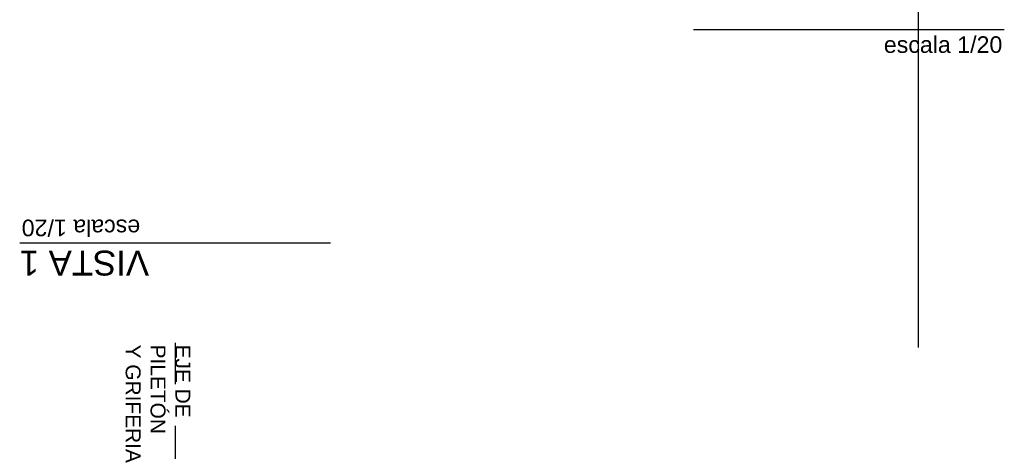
# Model space of a CAD drawing. Extents: x 1 to 126, y -14 to 17.
# Tile 15 of 131: x 25.19 to 27.57, y -3.87 to -2.83. Entities that reach past the tile are written whole.
import ezdxf
from ezdxf.enums import TextEntityAlignment as Align

# ---------------------------------------------------------------- set-up
doc = ezdxf.new("R2010")
doc.units = 0
doc.header["$PDMODE"] = 3
doc.linetypes.add('DASHDOT', pattern=[1, 0.5, -0.25, 0, -0.25])
for name, color, linetype in [('A-ALBA-2', 2, 'Continuous'), ('A-ANNO-TEXT @ 20', 2, 'Continuous'), ('A-ANOT-COTA-ACUM', 1, 'Continuous'), ('A-ANOT-TTEC', 2, 'Continuous')]:
    doc.layers.add(name, color=color, linetype=linetype)
doc.layers.add('A-ALBA-4', color=2, linetype='Continuous', lineweight=25)
doc.styles.add('BIS-COTA-ACUM', font='swissi.ttf', dxfattribs={"oblique": 20})
doc.styles.add('BIS-TXT', font='swiss.ttf')
doc.styles.add('E5-100', font='micross.ttf')
doc.dimstyles.new('BIS-COTA-ACUM', dxfattribs={"dimscale": 0.9, "dimtxt": 0.0016, "dimasz": 0.001, "dimexe": 0.0035, "dimexo": 0, "dimgap": 0.0005, "dimtad": 1, "dimdec": 1, "dimlfac": 100, "dimrnd": 1, "dimzin": 9, "dimdsep": 46, "dimtxsty": 'BIS-COTA-ACUM', "dimblk1": 'MARK1', "dimblk2": 'MARK2', "dimsah": 1, "dimcen": 0, "dimclrd": 1, "dimclre": 256, "dimclrt": 256, "dimaunit": 1, "dimadec": 0, "dimazin": 0, "dimtfac": 1, "dimtdec": 1, "dimtix": 1, "dimtmove": 2, "dimatfit": 3, "dimldrblk": 'MARK1', "dimfxl": 1, "dimtolj": 1, "dimarcsym": 1})

# ---------------------------------------------------------------- blocks, each defined once
blk = doc.blocks.new('A-ANNO-TIT')
blk.add_line((-0.0375, 0), (0, 0))
at = {"linetype": 'Continuous', "style": 'E5-100'}
blk.add_attdef('ESCALA', text='', height=0.002, dxfattribs=at).set_placement((-0.00024, -0.00283), align=Align.RIGHT)
blk = doc.blocks.new('*D321')
at = {"layer": 'A-ANOT-COTA-ACUM', "lineweight": -2, "transparency": 16777216}
blk.add_line((25.5657, -4.4939), (25.4213, -4.4939), dxfattribs=at)
at = {"layer": 'Defpoints', "color": 0, "transparency": 16777216}
for p in [(27.3007, 1.8885), (25.4905, -4.4939), (25.5657, -4.4939)]:
    blk.add_point(p, dxfattribs=at)
at = {"layer": 'A-ANOT-COTA-ACUM', "transparency": 16777216, "insert": (25.4509, -4.5204), "char_height": 0.032, "attachment_point": 5, "rotation": 180, "style": 'BIS-COTA-ACUM'}
blk.add_mtext('\\A1;40', dxfattribs=at)
blk = doc.blocks.new('MARK1')
at = {"color": 0}
for p, q in [((1, 0), (-1, 0)), ((0, 1.5), (0, -1.5))]:
    blk.add_line(p, q, dxfattribs=at)
blk.add_lwpolyline([(0.5, 0.5), (-0.5, -0.5)], dxfattribs=at)
blk = doc.blocks.new('MARK2')
at = {"color": 0}
for p, q in [((1, 0), (-1, 0)), ((0, 1.5), (0, -1.5))]:
    blk.add_line(p, q, dxfattribs=at)
blk.add_lwpolyline([(0.5, 0.5), (-0.5, -0.5)], dxfattribs=at)

msp = doc.modelspace()

# ---------------------------------------------------------------- linework, layer by layer
at = {"layer": 'A-ALBA-2', "linetype": 'DASHDOT', "ltscale": 0.1}
msp.add_line((25.5657, -3.6119), (25.5657, -6.0344), dxfattribs=at)
at = {"layer": 'A-ALBA-4', "color": 1}
msp.add_line((27.3586, -3.6235), (27.3586, -0.1244), dxfattribs=at)

# ---------------------------------------------------------------- block references
at = {"layer": 'A-ANNO-TEXT @ 20', "linetype": 'Continuous', "xscale": 20, "yscale": 20, "zscale": 20}
msp.add_blockref('A-ANNO-TIT', (27.5655, -2.8572), dxfattribs=at).add_auto_attribs({'ESCALA': 'escala 1/20'})
at = {"layer": 'A-ANNO-TEXT @ 20', "linetype": 'Continuous'}
ref = msp.add_blockref('A-ANNO-TIT', (25.1907, -3.372), dxfattribs=dict(at, xscale=20, yscale=20, zscale=20, rotation=179.9999999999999))
ref.add_attrib('TITULO', 'VISTA 1', dxfattribs={"layer": '0', "linetype": 'Continuous', "height": 0.06, "rotation": 180, "style": 'E5-100'}).set_placement((25.1907, -3.372), align=Align.BOTTOM_RIGHT)
ref.add_attrib('ESCALA', 'escala 1/20', dxfattribs={"layer": '0', "linetype": 'Continuous', "height": 0.04, "rotation": 180, "style": 'E5-100'}).set_placement((25.1955, -3.3153), align=Align.RIGHT)

# ---------------------------------------------------------------- texts
at = {"layer": 'A-ANOT-TTEC', "insert": (25.4458, -3.6164), "char_height": 0.036, "attachment_point": 7, "rotation": 270, "style": 'BIS-TXT'}
msp.add_mtext_dynamic_manual_height_columns('EJE DE \\PPILETÓN\\PY GRIFERIA', width=0.605992, gutter_width=0.025, heights=[0], dxfattribs=at)

# ---------------------------------------------------------------- dimensions: what is measured, and where the dimension line sits
at = {"layer": 'A-ANOT-COTA-ACUM'}
dim = msp.add_ordinate_dim(feature_location=(25.5657, -4.4939), offset=(-0.0752, 0), dtype=0, origin=(27.3007, 1.8885), text='40', dimstyle='BIS-COTA-ACUM', override={"dimscale": 0, "dimtix": 1, "dimtofl": 1, "dimtmove": 2, "dimatfit": 3}, dxfattribs=at)
dim.commit()
dim.dimension.update_dxf_attribs({"geometry": '*D321', "text_midpoint": (25.4509, -4.5204)})

doc.saveas('drawing.dxf')
